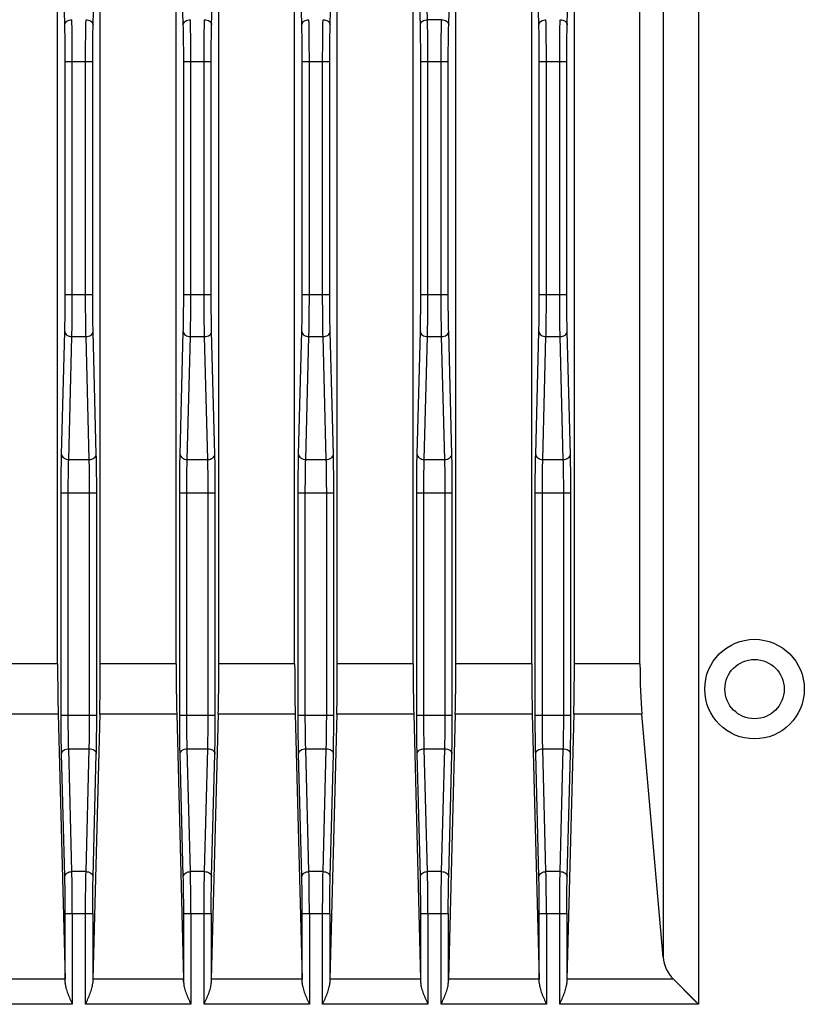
# Model space of a CAD drawing. Header units: millimetres. Extents: x 0 to 2577, y 0 to 841.
# Tile 24 of 68: x 968 to 1001, y 494 to 536. Entities that reach past the tile are written whole.
import ezdxf

# ---------------------------------------------------------------- set-up
doc = ezdxf.new("R2010")
doc.units = ezdxf.units.MM
doc.layers.add('PROCESSING_MODULE_COVER-SHAPE', color=7, linetype='Continuous')

msp = doc.modelspace()

# ---------------------------------------------------------------- linework, layer by layer
at = {"layer": 'PROCESSING_MODULE_COVER-SHAPE', "color": 7, "linetype": 'Continuous'}
for p, q in [((969.94, 508.827), (969.94, 557.14)), ((971.74, 508.827), (971.74, 557.14)), ((974.94, 508.827), (974.94, 557.14)), ((976.74, 508.827), (976.74, 557.14)), ((979.94, 508.827), (979.94, 557.14)), ((981.74, 508.827), (981.74, 557.14)), ((984.94, 508.827), (984.94, 557.14)), ((986.74, 508.827), (986.74, 557.14)), ((989.94, 508.827), (989.94, 557.14)), ((991.74, 508.827), (991.74, 557.14)), ((994.508, 508.827), (994.508, 556.898)), ((995.482, 554.516), (995.482, 496.454)), ((996.976, 554.516), (996.976, 494.463)), ((985.543, 535.989), (985.475, 538.585)), ((970.243, 535.776), (970.175, 538.373)), ((971.438, 535.776), (971.506, 538.373)), ((975.243, 535.776), (975.175, 538.373)), ((976.438, 535.776), (976.506, 538.373)), ((980.243, 535.776), (980.175, 538.373)), ((981.438, 535.776), (981.506, 538.373)), ((985.243, 535.776), (985.175, 538.373)), ((986.438, 535.776), (986.506, 538.373)), ((990.243, 535.776), (990.175, 538.373)), ((991.438, 535.776), (991.506, 538.373)), ((986.138, 535.989), (985.543, 535.989)), ((970.26, 524.392), (970.26, 534.221)), ((970.26, 534.221), (971.421, 534.221)), ((970.56, 524.392), (970.56, 534.221)), ((971.121, 524.392), (971.121, 534.221)), ((971.421, 524.392), (971.421, 534.221)), ((975.26, 524.392), (975.26, 534.221)), ((975.26, 534.221), (976.421, 534.221)), ((975.56, 524.392), (975.56, 534.221)), ((976.121, 524.392), (976.121, 534.221)), ((976.421, 524.392), (976.421, 534.221)), ((980.26, 524.392), (980.26, 534.221)), ((980.26, 534.221), (981.421, 534.221)), ((980.56, 524.392), (980.56, 534.221)), ((981.121, 524.392), (981.121, 534.221)), ((981.421, 524.392), (981.421, 534.221)), ((985.26, 524.392), (985.26, 534.221)), ((985.26, 534.221), (986.421, 534.221)), ((985.56, 524.392), (985.56, 534.221)), ((986.121, 524.392), (986.121, 534.221)), ((986.421, 524.392), (986.421, 534.221)), ((990.26, 524.392), (990.26, 534.221)), ((990.26, 534.221), (991.421, 534.221)), ((990.56, 524.392), (990.56, 534.221)), ((991.121, 524.392), (991.121, 534.221)), ((991.421, 524.392), (991.421, 534.221)), ((970.26, 524.392), (971.421, 524.392)), ((975.26, 524.392), (976.421, 524.392)), ((980.26, 524.392), (981.421, 524.392)), ((985.26, 524.392), (986.421, 524.392)), ((990.26, 524.392), (991.421, 524.392)), ((970.108, 517.654), (970.243, 522.836)), ((971.573, 517.654), (971.438, 522.836)), ((975.108, 517.654), (975.243, 522.836)), ((976.573, 517.654), (976.438, 522.836)), ((980.108, 517.654), (980.243, 522.836)), ((981.573, 517.654), (981.438, 522.836)), ((985.108, 517.654), (985.243, 522.836)), ((986.573, 517.654), (986.438, 522.836)), ((990.108, 517.654), (990.243, 522.836)), ((991.573, 517.654), (991.438, 522.836)), ((970.407, 517.442), (970.543, 522.624)), ((970.543, 522.624), (971.138, 522.624)), ((971.273, 517.442), (971.138, 522.624)), ((975.407, 517.442), (975.543, 522.624)), ((975.543, 522.624), (976.138, 522.624)), ((976.273, 517.442), (976.138, 522.624)), ((980.407, 517.442), (980.543, 522.624)), ((980.543, 522.624), (981.138, 522.624)), ((981.273, 517.442), (981.138, 522.624)), ((985.407, 517.442), (985.543, 522.624)), ((985.543, 522.624), (986.138, 522.624)), ((986.273, 517.442), (986.138, 522.624)), ((990.407, 517.442), (990.543, 522.624)), ((990.543, 522.624), (991.138, 522.624)), ((991.273, 517.442), (991.138, 522.624)), ((970.407, 517.442), (971.273, 517.442)), ((975.407, 517.442), (976.273, 517.442)), ((980.407, 517.442), (981.273, 517.442)), ((985.407, 517.442), (986.273, 517.442)), ((990.407, 517.442), (991.273, 517.442)), ((970.09, 506.656), (970.09, 516.028)), ((970.09, 516.028), (971.591, 516.028)), ((970.39, 506.656), (970.39, 516.028)), ((971.291, 506.656), (971.291, 516.028)), ((971.591, 506.656), (971.591, 516.028)), ((975.09, 506.656), (975.09, 516.028)), ((975.09, 516.028), (976.591, 516.028)), ((975.39, 506.656), (975.39, 516.028)), ((976.291, 506.656), (976.291, 516.028)), ((976.591, 506.656), (976.591, 516.028)), ((980.09, 506.656), (980.09, 516.028)), ((980.09, 516.028), (981.591, 516.028)), ((980.39, 506.656), (980.39, 516.028)), ((981.291, 506.656), (981.291, 516.028)), ((981.591, 506.656), (981.591, 516.028)), ((985.09, 506.656), (985.09, 516.028)), ((985.09, 516.028), (986.591, 516.028)), ((985.39, 506.656), (985.39, 516.028)), ((986.291, 506.656), (986.291, 516.028)), ((986.591, 506.656), (986.591, 516.028)), ((990.09, 506.656), (990.09, 516.028)), ((990.09, 516.028), (991.591, 516.028)), ((990.39, 506.656), (990.39, 516.028)), ((991.291, 506.656), (991.291, 516.028)), ((991.591, 506.656), (991.591, 516.028)), ((969.94, 508.827), (966.74, 508.827)), ((974.94, 508.827), (971.74, 508.827)), ((979.94, 508.827), (976.74, 508.827)), ((984.94, 508.827), (981.74, 508.827)), ((989.94, 508.827), (986.74, 508.827)), ((994.508, 508.827), (991.74, 508.827)), ((969.963, 506.706), (966.717, 506.706)), ((969.963, 506.706), (970.256, 495.524)), ((970.09, 506.656), (971.591, 506.656)), ((971.717, 506.706), (971.425, 495.524)), ((974.963, 506.706), (971.717, 506.706)), ((974.963, 506.706), (975.256, 495.524)), ((975.09, 506.656), (976.591, 506.656)), ((976.717, 506.706), (976.425, 495.524)), ((979.963, 506.706), (976.717, 506.706)), ((979.963, 506.706), (980.256, 495.524)), ((980.09, 506.656), (981.591, 506.656)), ((981.717, 506.706), (981.425, 495.524)), ((984.963, 506.706), (981.717, 506.706)), ((984.963, 506.706), (985.256, 495.524)), ((985.09, 506.656), (986.591, 506.656)), ((986.717, 506.706), (986.425, 495.524)), ((989.963, 506.706), (986.717, 506.706)), ((989.963, 506.706), (990.256, 495.524)), ((990.09, 506.656), (991.591, 506.656)), ((991.717, 506.706), (991.425, 495.524)), ((994.585, 506.706), (991.717, 506.706)), ((995.482, 496.454), (994.585, 506.706)), ((970.243, 499.847), (970.108, 505.029)), ((970.543, 500.06), (970.407, 505.242)), ((970.407, 505.242), (971.273, 505.242)), ((971.138, 500.06), (971.273, 505.242)), ((971.438, 499.847), (971.573, 505.029)), ((975.243, 499.847), (975.108, 505.029)), ((975.543, 500.06), (975.407, 505.242)), ((975.407, 505.242), (976.273, 505.242)), ((976.138, 500.06), (976.273, 505.242)), ((976.438, 499.847), (976.573, 505.029)), ((980.243, 499.847), (980.108, 505.029)), ((980.407, 505.242), (981.273, 505.242)), ((980.543, 500.06), (980.407, 505.242)), ((981.138, 500.06), (981.273, 505.242)), ((981.438, 499.847), (981.573, 505.029)), ((985.243, 499.847), (985.108, 505.029)), ((985.407, 505.242), (986.273, 505.242)), ((985.543, 500.06), (985.407, 505.242)), ((986.138, 500.06), (986.273, 505.242)), ((986.438, 499.847), (986.573, 505.029)), ((990.243, 499.847), (990.108, 505.029)), ((990.407, 505.242), (991.273, 505.242)), ((990.543, 500.06), (990.407, 505.242)), ((991.138, 500.06), (991.273, 505.242)), ((991.438, 499.847), (991.573, 505.029)), ((971.138, 500.06), (970.543, 500.06)), ((976.138, 500.06), (975.543, 500.06)), ((981.138, 500.06), (980.543, 500.06)), ((986.138, 500.06), (985.543, 500.06)), ((991.138, 500.06), (990.543, 500.06)), ((970.26, 495.353), (970.26, 498.292)), ((970.26, 498.292), (971.421, 498.292)), ((970.56, 498.292), (970.56, 494.463)), ((971.121, 494.463), (971.121, 498.292)), ((971.421, 498.292), (971.421, 495.353)), ((975.26, 495.353), (975.26, 498.292)), ((975.26, 498.292), (976.421, 498.292)), ((975.56, 498.292), (975.56, 494.463)), ((976.121, 494.463), (976.121, 498.292)), ((976.421, 498.292), (976.421, 495.353)), ((980.26, 498.292), (981.421, 498.292)), ((980.26, 495.353), (980.26, 498.292)), ((980.56, 498.292), (980.56, 494.463)), ((981.121, 494.463), (981.121, 498.292)), ((981.421, 498.292), (981.421, 495.353)), ((985.26, 498.292), (986.421, 498.292)), ((985.26, 495.353), (985.26, 498.292)), ((985.56, 498.292), (985.56, 494.463)), ((986.121, 494.463), (986.121, 498.292)), ((986.421, 498.292), (986.421, 495.353)), ((990.26, 498.292), (991.421, 498.292)), ((990.26, 495.353), (990.26, 498.292)), ((990.56, 498.292), (990.56, 494.463)), ((991.121, 494.463), (991.121, 498.292)), ((991.421, 498.292), (991.421, 495.353)), ((970.256, 495.524), (966.425, 495.524)), ((975.256, 495.524), (971.425, 495.524)), ((980.256, 495.524), (976.425, 495.524)), ((985.256, 495.524), (981.425, 495.524)), ((990.256, 495.524), (986.425, 495.524)), ((995.915, 495.524), (991.425, 495.524)), ((995.915, 495.524), (996.976, 494.463)), ((996.014, 495.426), (996.655, 494.784)), ((970.56, 494.463), (966.121, 494.463)), ((975.56, 494.463), (971.121, 494.463)), ((980.56, 494.463), (976.121, 494.463)), ((985.56, 494.463), (981.121, 494.463)), ((990.56, 494.463), (986.121, 494.463)), ((996.976, 494.463), (991.121, 494.463))]:
    msp.add_line(p, q, dxfattribs=at)
msp.add_lwpolyline([(996.655, 494.784), (996.811, 494.627), (996.976, 494.463)], dxfattribs=at)
for radius in [2.1, 1.25]:
    msp.add_circle((999.34, 507.756), radius, dxfattribs=at)
for centre, major_axis, ratio, start_param, end_param in [((970.019, 508.827), (0, 3), 0.026186, -4.712389, -3.926991), ((971.662, 508.827), (0, 3), 0.026186, -2.356194, -1.570796), ((975.019, 508.827), (0, 3), 0.026186, -4.712389, -3.926991), ((976.662, 508.827), (0, 3), 0.026186, -2.356194, -1.570796), ((980.019, 508.827), (0, 3), 0.026186, -4.712389, -3.926991), ((981.662, 508.827), (0, 3), 0.026186, -2.356194, -1.570796), ((985.019, 508.827), (0, 3), 0.026186, -4.712389, -3.926991), ((986.662, 508.827), (0, 3), 0.026186, -2.356194, -1.570796), ((990.019, 508.827), (0, 3), 0.026186, -4.712389, -3.926991), ((991.662, 508.827), (0, 3), 0.026186, -2.356194, -1.570796), ((994.77, 508.827), (0, 3), 0.087489, -4.712389, -3.926991), ((996.976, 496.585), (1.5, 0), 1, -3.054326, -2.356194), ((970.228, 494.463), (0, 1.5), 0.026186, -0.936072, -0.785398), ((971.452, 494.463), (0, 1.5), 0.026186, 0.785398, 0.936072), ((975.228, 494.463), (0, 1.5), 0.026186, -0.936072, -0.785398), ((976.452, 494.463), (0, 1.5), 0.026186, 0.785398, 0.936072), ((980.228, 494.463), (0, 1.5), 0.026186, -0.936072, -0.785398), ((981.452, 494.463), (0, 1.5), 0.026186, 0.785398, 0.936072), ((985.228, 494.463), (0, 1.5), 0.026186, -0.936072, -0.785398), ((986.452, 494.463), (0, 1.5), 0.026186, 0.785398, 0.936072), ((990.228, 494.463), (0, 1.5), 0.026186, -0.936072, -0.785398), ((991.452, 494.463), (0, 1.5), 0.026186, 0.785398, 0.936072)]:
    msp.add_ellipse(centre, major_axis=major_axis, ratio=ratio, start_param=start_param, end_param=end_param, dxfattribs=at)
for points, knots in [([(970.243, 535.776), (970.244, 535.804), (970.264, 535.864), (970.36, 535.959), (970.47, 535.988), (970.543, 535.989)], [0, 0, 0, 0, 0.210835, 0.448465, 1, 1, 1, 1]), ([(970.26, 534.221), (970.26, 534.364), (970.259, 534.882), (970.253, 535.401), (970.243, 535.776)], [0, 0, 0, 0, 0.275857, 1, 1, 1, 1]), ([(970.56, 534.221), (970.56, 534.383), (970.559, 534.973), (970.553, 535.562), (970.543, 535.989)], [0, 0, 0, 0, 0.275858, 1, 1, 1, 1]), ([(971.121, 534.221), (971.121, 534.383), (971.122, 534.973), (971.128, 535.562), (971.138, 535.989)], [0, 0, 0, 0, 0.275854, 1, 1, 1, 1]), ([(971.138, 535.989), (971.211, 535.988), (971.32, 535.959), (971.417, 535.864), (971.437, 535.804), (971.438, 535.776)], [0, 0, 0, 0, 0.551535, 0.789165, 1, 1, 1, 1]), ([(971.421, 534.221), (971.421, 534.364), (971.422, 534.882), (971.428, 535.401), (971.438, 535.776)], [0, 0, 0, 0, 0.275853, 1, 1, 1, 1]), ([(975.243, 535.776), (975.244, 535.804), (975.264, 535.864), (975.36, 535.959), (975.47, 535.988), (975.543, 535.989)], [0, 0, 0, 0, 0.210835, 0.448465, 1, 1, 1, 1]), ([(975.26, 534.221), (975.26, 534.364), (975.259, 534.882), (975.253, 535.401), (975.243, 535.776)], [0, 0, 0, 0, 0.275857, 1, 1, 1, 1]), ([(975.56, 534.221), (975.56, 534.383), (975.559, 534.973), (975.553, 535.562), (975.543, 535.989)], [0, 0, 0, 0, 0.275858, 1, 1, 1, 1]), ([(976.121, 534.221), (976.121, 534.383), (976.122, 534.973), (976.128, 535.562), (976.138, 535.989)], [0, 0, 0, 0, 0.275854, 1, 1, 1, 1]), ([(976.138, 535.989), (976.211, 535.988), (976.32, 535.959), (976.417, 535.864), (976.437, 535.804), (976.438, 535.776)], [0, 0, 0, 0, 0.551535, 0.789165, 1, 1, 1, 1]), ([(976.421, 534.221), (976.421, 534.364), (976.422, 534.882), (976.428, 535.401), (976.438, 535.776)], [0, 0, 0, 0, 0.275853, 1, 1, 1, 1]), ([(980.243, 535.776), (980.244, 535.804), (980.264, 535.864), (980.36, 535.959), (980.47, 535.988), (980.543, 535.989)], [0, 0, 0, 0, 0.210835, 0.448465, 1, 1, 1, 1]), ([(980.26, 534.221), (980.26, 534.364), (980.259, 534.882), (980.253, 535.401), (980.243, 535.776)], [0, 0, 0, 0, 0.275857, 1, 1, 1, 1]), ([(980.56, 534.221), (980.56, 534.383), (980.559, 534.973), (980.553, 535.562), (980.543, 535.989)], [0, 0, 0, 0, 0.275858, 1, 1, 1, 1]), ([(981.121, 534.221), (981.121, 534.383), (981.122, 534.973), (981.128, 535.562), (981.138, 535.989)], [0, 0, 0, 0, 0.275854, 1, 1, 1, 1]), ([(981.138, 535.989), (981.211, 535.988), (981.32, 535.959), (981.417, 535.864), (981.437, 535.804), (981.438, 535.776)], [0, 0, 0, 0, 0.551535, 0.789165, 1, 1, 1, 1]), ([(981.421, 534.221), (981.421, 534.364), (981.422, 534.882), (981.428, 535.401), (981.438, 535.776)], [0, 0, 0, 0, 0.275853, 1, 1, 1, 1]), ([(985.243, 535.776), (985.244, 535.804), (985.264, 535.864), (985.36, 535.959), (985.47, 535.988), (985.543, 535.989)], [0, 0, 0, 0, 0.210835, 0.448465, 1, 1, 1, 1]), ([(985.26, 534.221), (985.26, 534.364), (985.259, 534.882), (985.253, 535.401), (985.243, 535.776)], [0, 0, 0, 0, 0.275857, 1, 1, 1, 1]), ([(985.56, 534.221), (985.56, 534.383), (985.559, 534.973), (985.553, 535.562), (985.543, 535.989)], [0, 0, 0, 0, 0.275857, 1, 1, 1, 1]), ([(986.121, 534.221), (986.121, 534.383), (986.122, 534.973), (986.128, 535.562), (986.138, 535.989)], [0, 0, 0, 0, 0.275854, 1, 1, 1, 1]), ([(986.138, 535.989), (986.211, 535.988), (986.32, 535.959), (986.417, 535.864), (986.437, 535.804), (986.438, 535.776)], [0, 0, 0, 0, 0.551535, 0.789165, 1, 1, 1, 1]), ([(986.421, 534.221), (986.421, 534.364), (986.422, 534.882), (986.428, 535.401), (986.438, 535.776)], [0, 0, 0, 0, 0.275853, 1, 1, 1, 1]), ([(990.243, 535.776), (990.244, 535.804), (990.264, 535.864), (990.36, 535.959), (990.47, 535.988), (990.543, 535.989)], [0, 0, 0, 0, 0.210835, 0.448465, 1, 1, 1, 1]), ([(990.26, 534.221), (990.26, 534.364), (990.259, 534.882), (990.253, 535.401), (990.243, 535.776)], [0, 0, 0, 0, 0.275857, 1, 1, 1, 1]), ([(990.56, 534.221), (990.56, 534.383), (990.559, 534.973), (990.553, 535.562), (990.543, 535.989)], [0, 0, 0, 0, 0.275858, 1, 1, 1, 1]), ([(991.121, 534.221), (991.121, 534.383), (991.122, 534.973), (991.128, 535.562), (991.138, 535.989)], [0, 0, 0, 0, 0.275854, 1, 1, 1, 1]), ([(991.138, 535.989), (991.211, 535.988), (991.32, 535.959), (991.417, 535.864), (991.437, 535.804), (991.438, 535.776)], [0, 0, 0, 0, 0.551535, 0.789165, 1, 1, 1, 1]), ([(991.421, 534.221), (991.421, 534.364), (991.422, 534.882), (991.428, 535.401), (991.438, 535.776)], [0, 0, 0, 0, 0.275853, 1, 1, 1, 1]), ([(970.243, 522.836), (970.246, 522.947), (970.257, 523.466), (970.26, 523.984), (970.26, 524.392)], [0, 0, 0, 0, 0.214285, 1, 1, 1, 1]), ([(970.543, 522.624), (970.546, 522.75), (970.557, 523.339), (970.56, 523.929), (970.56, 524.392)], [0, 0, 0, 0, 0.214281, 1, 1, 1, 1]), ([(971.138, 522.624), (971.135, 522.75), (971.124, 523.339), (971.121, 523.929), (971.121, 524.392)], [0, 0, 0, 0, 0.214283, 1, 1, 1, 1]), ([(971.438, 522.836), (971.435, 522.947), (971.424, 523.466), (971.421, 523.984), (971.421, 524.392)], [0, 0, 0, 0, 0.214286, 1, 1, 1, 1]), ([(975.243, 522.836), (975.246, 522.947), (975.257, 523.466), (975.26, 523.984), (975.26, 524.392)], [0, 0, 0, 0, 0.214285, 1, 1, 1, 1]), ([(975.543, 522.624), (975.546, 522.75), (975.557, 523.339), (975.56, 523.929), (975.56, 524.392)], [0, 0, 0, 0, 0.214281, 1, 1, 1, 1]), ([(976.138, 522.624), (976.135, 522.75), (976.124, 523.339), (976.121, 523.929), (976.121, 524.392)], [0, 0, 0, 0, 0.214283, 1, 1, 1, 1]), ([(976.438, 522.836), (976.435, 522.947), (976.424, 523.466), (976.421, 523.984), (976.421, 524.392)], [0, 0, 0, 0, 0.214286, 1, 1, 1, 1]), ([(980.243, 522.836), (980.246, 522.947), (980.257, 523.466), (980.26, 523.984), (980.26, 524.392)], [0, 0, 0, 0, 0.214285, 1, 1, 1, 1]), ([(980.543, 522.624), (980.546, 522.75), (980.557, 523.339), (980.56, 523.929), (980.56, 524.392)], [0, 0, 0, 0, 0.214281, 1, 1, 1, 1]), ([(981.138, 522.624), (981.135, 522.75), (981.124, 523.339), (981.121, 523.929), (981.121, 524.392)], [0, 0, 0, 0, 0.214283, 1, 1, 1, 1]), ([(981.438, 522.836), (981.435, 522.947), (981.424, 523.466), (981.421, 523.984), (981.421, 524.392)], [0, 0, 0, 0, 0.214286, 1, 1, 1, 1]), ([(985.243, 522.836), (985.246, 522.947), (985.257, 523.466), (985.26, 523.984), (985.26, 524.392)], [0, 0, 0, 0, 0.214285, 1, 1, 1, 1]), ([(985.543, 522.624), (985.546, 522.75), (985.557, 523.339), (985.56, 523.929), (985.56, 524.392)], [0, 0, 0, 0, 0.214281, 1, 1, 1, 1]), ([(986.138, 522.624), (986.135, 522.75), (986.124, 523.339), (986.121, 523.929), (986.121, 524.392)], [0, 0, 0, 0, 0.214283, 1, 1, 1, 1]), ([(986.438, 522.836), (986.435, 522.947), (986.424, 523.466), (986.421, 523.984), (986.421, 524.392)], [0, 0, 0, 0, 0.214286, 1, 1, 1, 1]), ([(990.243, 522.836), (990.246, 522.947), (990.257, 523.466), (990.26, 523.984), (990.26, 524.392)], [0, 0, 0, 0, 0.214285, 1, 1, 1, 1]), ([(990.543, 522.624), (990.546, 522.75), (990.557, 523.339), (990.56, 523.929), (990.56, 524.392)], [0, 0, 0, 0, 0.214281, 1, 1, 1, 1]), ([(991.138, 522.624), (991.135, 522.75), (991.124, 523.339), (991.121, 523.929), (991.121, 524.392)], [0, 0, 0, 0, 0.214283, 1, 1, 1, 1]), ([(991.438, 522.836), (991.435, 522.947), (991.424, 523.466), (991.421, 523.984), (991.421, 524.392)], [0, 0, 0, 0, 0.214286, 1, 1, 1, 1]), ([(970.243, 522.836), (970.244, 522.808), (970.264, 522.749), (970.36, 522.653), (970.47, 522.625), (970.543, 522.624)], [0, 0, 0, 0, 0.210835, 0.448465, 1, 1, 1, 1]), ([(971.138, 522.624), (971.211, 522.625), (971.32, 522.653), (971.417, 522.749), (971.437, 522.808), (971.438, 522.836)], [0, 0, 0, 0, 0.551535, 0.789165, 1, 1, 1, 1]), ([(975.243, 522.836), (975.244, 522.808), (975.264, 522.749), (975.36, 522.653), (975.47, 522.625), (975.543, 522.624)], [0, 0, 0, 0, 0.210835, 0.448465, 1, 1, 1, 1]), ([(976.138, 522.624), (976.211, 522.625), (976.32, 522.653), (976.417, 522.749), (976.437, 522.808), (976.438, 522.836)], [0, 0, 0, 0, 0.551535, 0.789165, 1, 1, 1, 1]), ([(980.243, 522.836), (980.244, 522.808), (980.264, 522.749), (980.36, 522.653), (980.47, 522.625), (980.543, 522.624)], [0, 0, 0, 0, 0.210835, 0.448465, 1, 1, 1, 1]), ([(981.138, 522.624), (981.211, 522.625), (981.32, 522.653), (981.417, 522.749), (981.437, 522.808), (981.438, 522.836)], [0, 0, 0, 0, 0.551535, 0.789165, 1, 1, 1, 1]), ([(985.243, 522.836), (985.244, 522.808), (985.264, 522.749), (985.36, 522.653), (985.47, 522.625), (985.543, 522.624)], [0, 0, 0, 0, 0.210835, 0.448465, 1, 1, 1, 1]), ([(986.138, 522.624), (986.211, 522.625), (986.32, 522.653), (986.417, 522.749), (986.437, 522.808), (986.438, 522.836)], [0, 0, 0, 0, 0.551535, 0.789165, 1, 1, 1, 1]), ([(990.243, 522.836), (990.244, 522.808), (990.264, 522.749), (990.36, 522.653), (990.47, 522.625), (990.543, 522.624)], [0, 0, 0, 0, 0.210835, 0.448465, 1, 1, 1, 1]), ([(991.138, 522.624), (991.211, 522.625), (991.32, 522.653), (991.417, 522.749), (991.437, 522.808), (991.438, 522.836)], [0, 0, 0, 0, 0.551535, 0.789165, 1, 1, 1, 1]), ([(970.09, 516.028), (970.09, 516.177), (970.091, 516.72), (970.097, 517.262), (970.108, 517.654)], [0, 0, 0, 0, 0.275847, 1, 1, 1, 1]), ([(970.108, 517.654), (970.108, 517.626), (970.128, 517.567), (970.225, 517.471), (970.334, 517.443), (970.407, 517.442)], [0, 0, 0, 0, 0.210835, 0.448465, 1, 1, 1, 1]), ([(970.39, 516.028), (970.39, 516.158), (970.391, 516.629), (970.397, 517.101), (970.407, 517.442)], [0, 0, 0, 0, 0.275846, 1, 1, 1, 1]), ([(971.273, 517.442), (971.347, 517.443), (971.456, 517.471), (971.553, 517.567), (971.573, 517.626), (971.573, 517.654)], [0, 0, 0, 0, 0.551535, 0.789165, 1, 1, 1, 1]), ([(971.291, 516.028), (971.291, 516.158), (971.29, 516.629), (971.284, 517.101), (971.273, 517.442)], [0, 0, 0, 0, 0.275864, 1, 1, 1, 1]), ([(971.591, 516.028), (971.591, 516.177), (971.589, 516.72), (971.584, 517.262), (971.573, 517.654)], [0, 0, 0, 0, 0.275865, 1, 1, 1, 1]), ([(975.09, 516.028), (975.09, 516.177), (975.091, 516.72), (975.097, 517.262), (975.108, 517.654)], [0, 0, 0, 0, 0.275847, 1, 1, 1, 1]), ([(975.108, 517.654), (975.108, 517.626), (975.128, 517.567), (975.225, 517.471), (975.334, 517.443), (975.407, 517.442)], [0, 0, 0, 0, 0.210835, 0.448465, 1, 1, 1, 1]), ([(975.39, 516.028), (975.39, 516.158), (975.391, 516.629), (975.397, 517.101), (975.407, 517.442)], [0, 0, 0, 0, 0.275846, 1, 1, 1, 1]), ([(976.273, 517.442), (976.347, 517.443), (976.456, 517.471), (976.553, 517.567), (976.573, 517.626), (976.573, 517.654)], [0, 0, 0, 0, 0.551535, 0.789165, 1, 1, 1, 1]), ([(976.291, 516.028), (976.291, 516.158), (976.29, 516.629), (976.284, 517.101), (976.273, 517.442)], [0, 0, 0, 0, 0.275864, 1, 1, 1, 1]), ([(976.591, 516.028), (976.591, 516.177), (976.589, 516.72), (976.584, 517.262), (976.573, 517.654)], [0, 0, 0, 0, 0.275865, 1, 1, 1, 1]), ([(980.09, 516.028), (980.09, 516.177), (980.091, 516.72), (980.097, 517.262), (980.108, 517.654)], [0, 0, 0, 0, 0.275847, 1, 1, 1, 1]), ([(980.108, 517.654), (980.108, 517.626), (980.128, 517.567), (980.225, 517.471), (980.334, 517.443), (980.407, 517.442)], [0, 0, 0, 0, 0.210835, 0.448465, 1, 1, 1, 1]), ([(980.39, 516.028), (980.39, 516.158), (980.391, 516.629), (980.397, 517.101), (980.407, 517.442)], [0, 0, 0, 0, 0.275846, 1, 1, 1, 1]), ([(981.273, 517.442), (981.347, 517.443), (981.456, 517.471), (981.553, 517.567), (981.573, 517.626), (981.573, 517.654)], [0, 0, 0, 0, 0.551535, 0.789165, 1, 1, 1, 1]), ([(981.291, 516.028), (981.291, 516.158), (981.29, 516.629), (981.284, 517.101), (981.273, 517.442)], [0, 0, 0, 0, 0.275864, 1, 1, 1, 1]), ([(981.591, 516.028), (981.591, 516.177), (981.589, 516.72), (981.584, 517.262), (981.573, 517.654)], [0, 0, 0, 0, 0.275865, 1, 1, 1, 1]), ([(985.09, 516.028), (985.09, 516.177), (985.091, 516.72), (985.097, 517.262), (985.108, 517.654)], [0, 0, 0, 0, 0.275847, 1, 1, 1, 1]), ([(985.108, 517.654), (985.108, 517.626), (985.128, 517.567), (985.225, 517.471), (985.334, 517.443), (985.407, 517.442)], [0, 0, 0, 0, 0.210835, 0.448465, 1, 1, 1, 1]), ([(985.39, 516.028), (985.39, 516.158), (985.391, 516.629), (985.397, 517.101), (985.407, 517.442)], [0, 0, 0, 0, 0.275846, 1, 1, 1, 1]), ([(986.273, 517.442), (986.347, 517.443), (986.456, 517.471), (986.553, 517.567), (986.573, 517.626), (986.573, 517.654)], [0, 0, 0, 0, 0.551535, 0.789165, 1, 1, 1, 1]), ([(986.291, 516.028), (986.291, 516.158), (986.29, 516.629), (986.284, 517.101), (986.273, 517.442)], [0, 0, 0, 0, 0.275864, 1, 1, 1, 1]), ([(986.591, 516.028), (986.591, 516.177), (986.589, 516.72), (986.584, 517.262), (986.573, 517.654)], [0, 0, 0, 0, 0.275865, 1, 1, 1, 1]), ([(990.09, 516.028), (990.09, 516.177), (990.091, 516.72), (990.097, 517.262), (990.108, 517.654)], [0, 0, 0, 0, 0.275847, 1, 1, 1, 1]), ([(990.108, 517.654), (990.108, 517.626), (990.128, 517.567), (990.225, 517.471), (990.334, 517.443), (990.407, 517.442)], [0, 0, 0, 0, 0.210835, 0.448465, 1, 1, 1, 1]), ([(990.39, 516.028), (990.39, 516.158), (990.391, 516.629), (990.397, 517.101), (990.407, 517.442)], [0, 0, 0, 0, 0.275846, 1, 1, 1, 1]), ([(991.273, 517.442), (991.347, 517.443), (991.456, 517.471), (991.553, 517.567), (991.573, 517.626), (991.573, 517.654)], [0, 0, 0, 0, 0.551535, 0.789165, 1, 1, 1, 1]), ([(991.291, 516.028), (991.291, 516.158), (991.29, 516.629), (991.284, 517.101), (991.273, 517.442)], [0, 0, 0, 0, 0.275864, 1, 1, 1, 1]), ([(991.591, 516.028), (991.591, 516.177), (991.589, 516.72), (991.584, 517.262), (991.573, 517.654)], [0, 0, 0, 0, 0.275865, 1, 1, 1, 1]), ([(970.108, 505.029), (970.104, 505.146), (970.093, 505.688), (970.09, 506.23), (970.09, 506.656)], [0, 0, 0, 0, 0.214281, 1, 1, 1, 1]), ([(970.407, 505.242), (970.404, 505.343), (970.393, 505.814), (970.39, 506.285), (970.39, 506.656)], [0, 0, 0, 0, 0.214286, 1, 1, 1, 1]), ([(971.273, 505.242), (971.276, 505.343), (971.288, 505.814), (971.291, 506.285), (971.291, 506.656)], [0, 0, 0, 0, 0.214302, 1, 1, 1, 1]), ([(971.573, 505.029), (971.576, 505.146), (971.588, 505.688), (971.591, 506.23), (971.591, 506.656)], [0, 0, 0, 0, 0.214297, 1, 1, 1, 1]), ([(975.108, 505.029), (975.104, 505.146), (975.093, 505.688), (975.09, 506.23), (975.09, 506.656)], [0, 0, 0, 0, 0.214281, 1, 1, 1, 1]), ([(975.407, 505.242), (975.404, 505.343), (975.393, 505.814), (975.39, 506.285), (975.39, 506.656)], [0, 0, 0, 0, 0.214286, 1, 1, 1, 1]), ([(976.273, 505.242), (976.276, 505.343), (976.288, 505.814), (976.291, 506.285), (976.291, 506.656)], [0, 0, 0, 0, 0.214302, 1, 1, 1, 1]), ([(976.573, 505.029), (976.576, 505.146), (976.588, 505.688), (976.591, 506.23), (976.591, 506.656)], [0, 0, 0, 0, 0.214297, 1, 1, 1, 1]), ([(980.108, 505.029), (980.104, 505.146), (980.093, 505.688), (980.09, 506.23), (980.09, 506.656)], [0, 0, 0, 0, 0.214281, 1, 1, 1, 1]), ([(980.407, 505.242), (980.404, 505.343), (980.393, 505.814), (980.39, 506.285), (980.39, 506.656)], [0, 0, 0, 0, 0.214286, 1, 1, 1, 1]), ([(981.273, 505.242), (981.276, 505.343), (981.288, 505.814), (981.291, 506.285), (981.291, 506.656)], [0, 0, 0, 0, 0.214302, 1, 1, 1, 1]), ([(981.573, 505.029), (981.576, 505.146), (981.588, 505.688), (981.591, 506.23), (981.591, 506.656)], [0, 0, 0, 0, 0.214297, 1, 1, 1, 1]), ([(985.108, 505.029), (985.104, 505.146), (985.093, 505.688), (985.09, 506.23), (985.09, 506.656)], [0, 0, 0, 0, 0.214281, 1, 1, 1, 1]), ([(985.407, 505.242), (985.404, 505.343), (985.393, 505.814), (985.39, 506.285), (985.39, 506.656)], [0, 0, 0, 0, 0.214286, 1, 1, 1, 1]), ([(986.273, 505.242), (986.276, 505.343), (986.288, 505.814), (986.291, 506.285), (986.291, 506.656)], [0, 0, 0, 0, 0.214302, 1, 1, 1, 1]), ([(986.573, 505.029), (986.576, 505.146), (986.588, 505.688), (986.591, 506.23), (986.591, 506.656)], [0, 0, 0, 0, 0.214297, 1, 1, 1, 1]), ([(990.108, 505.029), (990.104, 505.146), (990.093, 505.688), (990.09, 506.23), (990.09, 506.656)], [0, 0, 0, 0, 0.214281, 1, 1, 1, 1]), ([(990.407, 505.242), (990.404, 505.343), (990.393, 505.814), (990.39, 506.285), (990.39, 506.656)], [0, 0, 0, 0, 0.214286, 1, 1, 1, 1]), ([(991.273, 505.242), (991.276, 505.343), (991.288, 505.814), (991.291, 506.285), (991.291, 506.656)], [0, 0, 0, 0, 0.214302, 1, 1, 1, 1]), ([(991.573, 505.029), (991.576, 505.146), (991.588, 505.688), (991.591, 506.23), (991.591, 506.656)], [0, 0, 0, 0, 0.214297, 1, 1, 1, 1]), ([(970.108, 505.029), (970.108, 505.057), (970.128, 505.117), (970.225, 505.212), (970.334, 505.241), (970.407, 505.242)], [0, 0, 0, 0, 0.210835, 0.448465, 1, 1, 1, 1]), ([(971.273, 505.242), (971.347, 505.241), (971.456, 505.212), (971.553, 505.117), (971.573, 505.057), (971.573, 505.029)], [0, 0, 0, 0, 0.551535, 0.789165, 1, 1, 1, 1]), ([(975.108, 505.029), (975.108, 505.057), (975.128, 505.117), (975.225, 505.212), (975.334, 505.241), (975.407, 505.242)], [0, 0, 0, 0, 0.210835, 0.448465, 1, 1, 1, 1]), ([(976.273, 505.242), (976.347, 505.241), (976.456, 505.212), (976.553, 505.117), (976.573, 505.057), (976.573, 505.029)], [0, 0, 0, 0, 0.551535, 0.789165, 1, 1, 1, 1]), ([(980.108, 505.029), (980.108, 505.057), (980.128, 505.117), (980.225, 505.212), (980.334, 505.241), (980.407, 505.242)], [0, 0, 0, 0, 0.210835, 0.448465, 1, 1, 1, 1]), ([(981.273, 505.242), (981.347, 505.241), (981.456, 505.212), (981.553, 505.117), (981.573, 505.057), (981.573, 505.029)], [0, 0, 0, 0, 0.551535, 0.789165, 1, 1, 1, 1]), ([(985.108, 505.029), (985.108, 505.057), (985.128, 505.117), (985.225, 505.212), (985.334, 505.241), (985.407, 505.242)], [0, 0, 0, 0, 0.210835, 0.448465, 1, 1, 1, 1]), ([(986.273, 505.242), (986.347, 505.241), (986.456, 505.212), (986.553, 505.117), (986.573, 505.057), (986.573, 505.029)], [0, 0, 0, 0, 0.551535, 0.789165, 1, 1, 1, 1]), ([(990.108, 505.029), (990.108, 505.057), (990.128, 505.117), (990.225, 505.212), (990.334, 505.241), (990.407, 505.242)], [0, 0, 0, 0, 0.210835, 0.448465, 1, 1, 1, 1]), ([(991.273, 505.242), (991.347, 505.241), (991.456, 505.212), (991.553, 505.117), (991.573, 505.057), (991.573, 505.029)], [0, 0, 0, 0, 0.551535, 0.789165, 1, 1, 1, 1]), ([(970.243, 499.847), (970.244, 499.875), (970.264, 499.935), (970.36, 500.03), (970.47, 500.059), (970.543, 500.06)], [0, 0, 0, 0, 0.210835, 0.448465, 1, 1, 1, 1]), ([(970.56, 498.292), (970.56, 498.454), (970.559, 499.044), (970.553, 499.633), (970.543, 500.06)], [0, 0, 0, 0, 0.275857, 1, 1, 1, 1]), ([(971.121, 498.292), (971.121, 498.454), (971.122, 499.044), (971.128, 499.633), (971.138, 500.06)], [0, 0, 0, 0, 0.275853, 1, 1, 1, 1]), ([(971.138, 500.06), (971.211, 500.059), (971.32, 500.03), (971.417, 499.935), (971.437, 499.875), (971.438, 499.847)], [0, 0, 0, 0, 0.551535, 0.789165, 1, 1, 1, 1]), ([(975.243, 499.847), (975.244, 499.875), (975.264, 499.935), (975.36, 500.03), (975.47, 500.059), (975.543, 500.06)], [0, 0, 0, 0, 0.210835, 0.448465, 1, 1, 1, 1]), ([(975.56, 498.292), (975.56, 498.454), (975.559, 499.044), (975.553, 499.633), (975.543, 500.06)], [0, 0, 0, 0, 0.275857, 1, 1, 1, 1]), ([(976.121, 498.292), (976.121, 498.454), (976.122, 499.044), (976.128, 499.633), (976.138, 500.06)], [0, 0, 0, 0, 0.275853, 1, 1, 1, 1]), ([(976.138, 500.06), (976.211, 500.059), (976.32, 500.03), (976.417, 499.935), (976.437, 499.875), (976.438, 499.847)], [0, 0, 0, 0, 0.551535, 0.789165, 1, 1, 1, 1]), ([(980.243, 499.847), (980.244, 499.875), (980.264, 499.935), (980.36, 500.03), (980.47, 500.059), (980.543, 500.06)], [0, 0, 0, 0, 0.210835, 0.448465, 1, 1, 1, 1]), ([(980.56, 498.292), (980.56, 498.454), (980.559, 499.044), (980.553, 499.633), (980.543, 500.06)], [0, 0, 0, 0, 0.275857, 1, 1, 1, 1]), ([(981.121, 498.292), (981.121, 498.454), (981.122, 499.044), (981.128, 499.633), (981.138, 500.06)], [0, 0, 0, 0, 0.275853, 1, 1, 1, 1]), ([(981.138, 500.06), (981.211, 500.059), (981.32, 500.03), (981.417, 499.935), (981.437, 499.875), (981.438, 499.847)], [0, 0, 0, 0, 0.551535, 0.789165, 1, 1, 1, 1]), ([(985.243, 499.847), (985.244, 499.875), (985.264, 499.935), (985.36, 500.03), (985.47, 500.059), (985.543, 500.06)], [0, 0, 0, 0, 0.210835, 0.448465, 1, 1, 1, 1]), ([(985.56, 498.292), (985.56, 498.454), (985.559, 499.044), (985.553, 499.633), (985.543, 500.06)], [0, 0, 0, 0, 0.275857, 1, 1, 1, 1]), ([(986.121, 498.292), (986.121, 498.454), (986.122, 499.044), (986.128, 499.633), (986.138, 500.06)], [0, 0, 0, 0, 0.275853, 1, 1, 1, 1]), ([(986.138, 500.06), (986.211, 500.059), (986.32, 500.03), (986.417, 499.935), (986.437, 499.875), (986.438, 499.847)], [0, 0, 0, 0, 0.551535, 0.789165, 1, 1, 1, 1]), ([(990.243, 499.847), (990.244, 499.875), (990.264, 499.935), (990.36, 500.03), (990.47, 500.059), (990.543, 500.06)], [0, 0, 0, 0, 0.210835, 0.448465, 1, 1, 1, 1]), ([(990.56, 498.292), (990.56, 498.454), (990.559, 499.044), (990.553, 499.633), (990.543, 500.06)], [0, 0, 0, 0, 0.275857, 1, 1, 1, 1]), ([(991.121, 498.292), (991.121, 498.454), (991.122, 499.044), (991.128, 499.633), (991.138, 500.06)], [0, 0, 0, 0, 0.275853, 1, 1, 1, 1]), ([(991.138, 500.06), (991.211, 500.059), (991.32, 500.03), (991.417, 499.935), (991.437, 499.875), (991.438, 499.847)], [0, 0, 0, 0, 0.551535, 0.789165, 1, 1, 1, 1]), ([(970.26, 498.292), (970.26, 498.435), (970.259, 498.953), (970.253, 499.472), (970.243, 499.847)], [0, 0, 0, 0, 0.275857, 1, 1, 1, 1]), ([(971.421, 498.292), (971.421, 498.435), (971.422, 498.953), (971.428, 499.472), (971.438, 499.847)], [0, 0, 0, 0, 0.275853, 1, 1, 1, 1]), ([(975.26, 498.292), (975.26, 498.435), (975.259, 498.953), (975.253, 499.472), (975.243, 499.847)], [0, 0, 0, 0, 0.275857, 1, 1, 1, 1]), ([(976.421, 498.292), (976.421, 498.435), (976.422, 498.953), (976.428, 499.472), (976.438, 499.847)], [0, 0, 0, 0, 0.275853, 1, 1, 1, 1]), ([(980.26, 498.292), (980.26, 498.435), (980.259, 498.953), (980.253, 499.472), (980.243, 499.847)], [0, 0, 0, 0, 0.275857, 1, 1, 1, 1]), ([(981.421, 498.292), (981.421, 498.435), (981.422, 498.953), (981.428, 499.472), (981.438, 499.847)], [0, 0, 0, 0, 0.275853, 1, 1, 1, 1]), ([(985.26, 498.292), (985.26, 498.435), (985.259, 498.953), (985.253, 499.472), (985.243, 499.847)], [0, 0, 0, 0, 0.275857, 1, 1, 1, 1]), ([(986.421, 498.292), (986.421, 498.435), (986.422, 498.953), (986.428, 499.472), (986.438, 499.847)], [0, 0, 0, 0, 0.275853, 1, 1, 1, 1]), ([(990.26, 498.292), (990.26, 498.435), (990.259, 498.953), (990.253, 499.472), (990.243, 499.847)], [0, 0, 0, 0, 0.275857, 1, 1, 1, 1]), ([(991.421, 498.292), (991.421, 498.435), (991.422, 498.953), (991.428, 499.472), (991.438, 499.847)], [0, 0, 0, 0, 0.275853, 1, 1, 1, 1]), ([(970.26, 495.353), (970.261, 495.282), (970.29, 495.133), (970.392, 494.836), (970.493, 494.614), (970.56, 494.463)], [0, 0, 0, 0, 0.226925, 0.474697, 1, 1, 1, 1]), ([(971.121, 494.463), (971.188, 494.614), (971.289, 494.836), (971.39, 495.133), (971.419, 495.282), (971.421, 495.353)], [0, 0, 0, 0, 0.525302, 0.773074, 1, 1, 1, 1]), ([(975.26, 495.353), (975.261, 495.282), (975.29, 495.133), (975.392, 494.836), (975.493, 494.614), (975.56, 494.463)], [0, 0, 0, 0, 0.226925, 0.474697, 1, 1, 1, 1]), ([(976.121, 494.463), (976.188, 494.614), (976.289, 494.836), (976.39, 495.133), (976.419, 495.282), (976.421, 495.353)], [0, 0, 0, 0, 0.525302, 0.773074, 1, 1, 1, 1]), ([(980.26, 495.353), (980.261, 495.282), (980.29, 495.133), (980.392, 494.836), (980.493, 494.614), (980.56, 494.463)], [0, 0, 0, 0, 0.226925, 0.474697, 1, 1, 1, 1]), ([(981.121, 494.463), (981.188, 494.614), (981.289, 494.836), (981.39, 495.133), (981.419, 495.282), (981.421, 495.353)], [0, 0, 0, 0, 0.525302, 0.773074, 1, 1, 1, 1]), ([(985.26, 495.353), (985.261, 495.282), (985.29, 495.133), (985.392, 494.836), (985.493, 494.614), (985.56, 494.463)], [0, 0, 0, 0, 0.226925, 0.474697, 1, 1, 1, 1]), ([(986.121, 494.463), (986.188, 494.614), (986.289, 494.836), (986.39, 495.133), (986.419, 495.282), (986.421, 495.353)], [0, 0, 0, 0, 0.525302, 0.773074, 1, 1, 1, 1]), ([(990.26, 495.353), (990.261, 495.282), (990.29, 495.133), (990.392, 494.836), (990.493, 494.614), (990.56, 494.463)], [0, 0, 0, 0, 0.226925, 0.474697, 1, 1, 1, 1]), ([(991.121, 494.463), (991.188, 494.614), (991.289, 494.836), (991.39, 495.133), (991.419, 495.282), (991.421, 495.353)], [0, 0, 0, 0, 0.525302, 0.773074, 1, 1, 1, 1])]:
    msp.add_open_spline(points, degree=3, knots=knots, dxfattribs=at)

doc.saveas('drawing.dxf')
